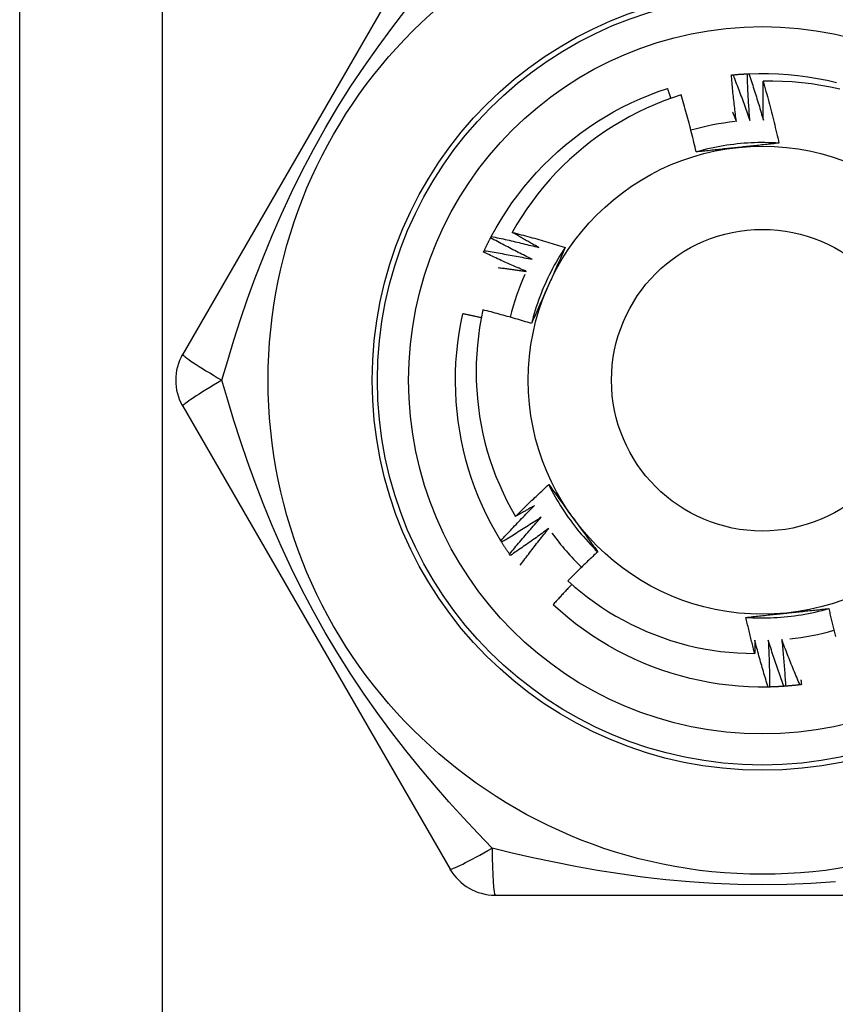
# Model space of a CAD drawing. Header units: inches. Extents: x 4 to 114, y 7 to 59.
# Tile 23 of 72: x 6.014 to 6.323, y 41.802 to 42.175. Entities that reach past the tile are written whole.
import ezdxf

# ---------------------------------------------------------------- set-up
doc = ezdxf.new("R2010")
doc.units = ezdxf.units.IN
doc.header["$MEASUREMENT"] = 0
doc.layers.add('Visible Edges(ANSI)', color=7, linetype='Continuous', lineweight=25)
doc.layers.add('Visible Tangent Edges(ANSI)', color=7, linetype='Continuous', lineweight=25)

msp = doc.modelspace()

# ---------------------------------------------------------------- linework, layer by layer
at = {"layer": 'Visible Edges(ANSI)'}
for p, q in [((6.01404, 24.97901), (6.01404, 42.36484)), ((6.17685, 42.22311), (6.0757, 42.04791)), ((6.19218, 42.09199), (6.19246, 42.09252)), ((6.0757, 42.02822), (6.17685, 41.85303)), ((6.19638, 41.97679), (6.19606, 41.97731)), ((6.19969, 41.97175), (6.19935, 41.97225)), ((6.29777, 41.92196), (6.29717, 41.92194)), ((6.19389, 41.84318), (6.39619, 41.84318))]:
    msp.add_line(p, q, dxfattribs=at)
at = {"layer": 'Visible Edges(ANSI)', "flags": 128}
for points in [[(6.28329, 42.15361), (6.28331, 42.15361), (6.28334, 42.15362), (6.28336, 42.15362), (6.28339, 42.15362), (6.28341, 42.15362), (6.28344, 42.15363), (6.28346, 42.15363), (6.28349, 42.15363), (6.28351, 42.15363), (6.28354, 42.15364), (6.28356, 42.15364), (6.28359, 42.15364), (6.28361, 42.15364), (6.28364, 42.15365), (6.28366, 42.15365), (6.28369, 42.15365), (6.28371, 42.15365), (6.28374, 42.15366), (6.28376, 42.15366), (6.28379, 42.15366), (6.28381, 42.15366), (6.28384, 42.15367), (6.28386, 42.15367), (6.28389, 42.15367)], [(6.28519, 42.136), (6.28509, 42.13673), (6.285, 42.13746), (6.28491, 42.13819), (6.28482, 42.13893), (6.28473, 42.13966), (6.28464, 42.14039), (6.28455, 42.14112), (6.28446, 42.14186), (6.28438, 42.14259), (6.2843, 42.14332), (6.28422, 42.14406), (6.28414, 42.14479), (6.28406, 42.14553), (6.28398, 42.14626), (6.2839, 42.14699), (6.28383, 42.14773), (6.28376, 42.14846), (6.28369, 42.1492), (6.28362, 42.14993), (6.28355, 42.15067), (6.28348, 42.1514), (6.28342, 42.15214), (6.28335, 42.15288), (6.28329, 42.15361)], [(6.28389, 42.15367), (6.28411, 42.15369), (6.28434, 42.15371), (6.28456, 42.15373), (6.28479, 42.15375), (6.28502, 42.15377), (6.28524, 42.15379), (6.28547, 42.15381), (6.28569, 42.15383), (6.28592, 42.15385), (6.28614, 42.15387), (6.28637, 42.15388), (6.28659, 42.1539), (6.28682, 42.15392), (6.28704, 42.15393), (6.28727, 42.15395), (6.2875, 42.15396), (6.28772, 42.15398), (6.28795, 42.15399), (6.28817, 42.154), (6.2884, 42.15402), (6.28862, 42.15403), (6.28885, 42.15404), (6.28908, 42.15405), (6.2893, 42.15407)], [(6.28389, 42.15367), (6.28417, 42.15296), (6.28445, 42.15224), (6.28473, 42.15153), (6.28501, 42.15081), (6.28529, 42.1501), (6.28556, 42.14938), (6.28584, 42.14866), (6.28611, 42.14794), (6.28638, 42.14722), (6.28665, 42.1465), (6.28692, 42.14579), (6.28719, 42.14506), (6.28745, 42.14434), (6.28772, 42.14362), (6.28798, 42.1429), (6.28824, 42.14218), (6.2885, 42.14146), (6.28876, 42.14073), (6.28902, 42.14001), (6.28928, 42.13928), (6.28953, 42.13856), (6.28978, 42.13783), (6.29004, 42.13711), (6.29029, 42.13638)], [(6.2893, 42.15407), (6.28933, 42.15407), (6.28935, 42.15407), (6.28938, 42.15407), (6.2894, 42.15407), (6.28943, 42.15407), (6.28945, 42.15407), (6.28948, 42.15407), (6.2895, 42.15408), (6.28953, 42.15408), (6.28955, 42.15408), (6.28958, 42.15408), (6.2896, 42.15408), (6.28963, 42.15408), (6.28965, 42.15408), (6.28968, 42.15408), (6.2897, 42.15409), (6.28973, 42.15409), (6.28975, 42.15409), (6.28978, 42.15409), (6.2898, 42.15409), (6.28983, 42.15409), (6.28985, 42.15409), (6.28988, 42.15409), (6.2899, 42.15409)], [(6.29029, 42.13638), (6.29023, 42.13711), (6.29017, 42.13785), (6.29012, 42.13859), (6.29006, 42.13932), (6.29001, 42.14006), (6.28996, 42.14079), (6.28991, 42.14153), (6.28987, 42.14227), (6.28982, 42.143), (6.28977, 42.14374), (6.28973, 42.14448), (6.28969, 42.14521), (6.28965, 42.14595), (6.28961, 42.14669), (6.28957, 42.14743), (6.28954, 42.14816), (6.2895, 42.1489), (6.28947, 42.14964), (6.28944, 42.15038), (6.28941, 42.15111), (6.28938, 42.15185), (6.28935, 42.15259), (6.28933, 42.15333), (6.2893, 42.15407)], [(6.2899, 42.15409), (6.29362, 42.1542), (6.29734, 42.15419), (6.30106, 42.15405), (6.30477, 42.1538), (6.30847, 42.15343), (6.31216, 42.15294), (6.31583, 42.15233), (6.31948, 42.15161), (6.3231, 42.15077)], [(6.2899, 42.15409), (6.29015, 42.15337), (6.29039, 42.15264), (6.29063, 42.15191), (6.29088, 42.15118), (6.29111, 42.15045), (6.29135, 42.14972), (6.29159, 42.14899), (6.29182, 42.14826), (6.29206, 42.14753), (6.29229, 42.14679), (6.29252, 42.14606), (6.29275, 42.14533), (6.29298, 42.14459), (6.29321, 42.14386), (6.29343, 42.14313), (6.29365, 42.14239), (6.29388, 42.14166), (6.2941, 42.14092), (6.29432, 42.14018), (6.29454, 42.13945), (6.29475, 42.13871), (6.29497, 42.13797), (6.29518, 42.13723), (6.2954, 42.13649)], [(6.19246, 42.09252), (6.19425, 42.09578), (6.19615, 42.09898), (6.19816, 42.10211), (6.20026, 42.10518), (6.20246, 42.10818), (6.20475, 42.11111), (6.20713, 42.11397), (6.20961, 42.11674), (6.21217, 42.11944), (6.21482, 42.12205), (6.21755, 42.12458), (6.22036, 42.12701), (6.22325, 42.12936), (6.22621, 42.13161), (6.22924, 42.13377), (6.23234, 42.13583), (6.2355, 42.13779), (6.23873, 42.13964), (6.24201, 42.14139), (6.24535, 42.14304), (6.24873, 42.14458), (6.25217, 42.146), (6.25565, 42.14732), (6.25917, 42.14853)], [(6.26043, 42.1448), (6.26038, 42.14496), (6.26032, 42.14511), (6.26027, 42.14527), (6.26022, 42.14542), (6.26017, 42.14558), (6.26012, 42.14573), (6.26006, 42.14589), (6.26001, 42.14605), (6.25996, 42.1462), (6.25991, 42.14636), (6.25985, 42.14651), (6.2598, 42.14667), (6.25975, 42.14682), (6.2597, 42.14698), (6.25964, 42.14713), (6.25959, 42.14729), (6.25954, 42.14744), (6.25949, 42.1476), (6.25943, 42.14775), (6.25938, 42.14791), (6.25933, 42.14806), (6.25927, 42.14822), (6.25922, 42.14837), (6.25917, 42.14853)], [(6.2954, 42.13649), (6.29538, 42.13711), (6.29536, 42.13772), (6.29535, 42.13834), (6.29534, 42.13895), (6.29532, 42.13957), (6.29531, 42.14018), (6.2953, 42.1408), (6.29529, 42.14141), (6.29528, 42.14203), (6.29528, 42.14264), (6.29527, 42.14326), (6.29527, 42.14388), (6.29526, 42.14449), (6.29526, 42.14511), (6.29526, 42.14572), (6.29526, 42.14634), (6.29526, 42.14695), (6.29526, 42.14757), (6.29526, 42.14818), (6.29526, 42.1488), (6.29527, 42.14942), (6.29527, 42.15003), (6.29528, 42.15065), (6.29528, 42.15126)], [(6.32433, 42.14825), (6.32076, 42.14903), (6.31716, 42.1497), (6.31355, 42.15025), (6.30992, 42.15069), (6.30627, 42.15101), (6.30262, 42.15121), (6.29895, 42.1513), (6.29528, 42.15126)], [(6.29528, 42.15126), (6.29556, 42.15029), (6.29584, 42.14933), (6.29611, 42.14835), (6.29638, 42.14738), (6.29665, 42.14641), (6.29692, 42.14544), (6.29718, 42.14447), (6.29744, 42.14349), (6.2977, 42.14252), (6.29796, 42.14154), (6.29821, 42.14057), (6.29846, 42.13959), (6.29871, 42.13861), (6.29896, 42.13764), (6.2992, 42.13666), (6.29944, 42.13568), (6.29968, 42.1347), (6.29992, 42.13372), (6.30015, 42.13274), (6.30038, 42.13175), (6.30061, 42.13077), (6.30084, 42.12979), (6.30106, 42.12881), (6.30128, 42.12782)], [(6.26433, 42.14611), (6.26099, 42.145), (6.25768, 42.14379), (6.25441, 42.14247), (6.25118, 42.14104), (6.248, 42.13952), (6.24488, 42.1379), (6.24181, 42.13619), (6.23879, 42.13438), (6.23584, 42.13248), (6.23295, 42.13048), (6.23012, 42.12839), (6.22736, 42.12622), (6.22467, 42.12396), (6.22204, 42.12161), (6.2195, 42.11917), (6.21702, 42.11666), (6.21463, 42.11407), (6.21233, 42.1114), (6.21012, 42.10867), (6.20799, 42.10587), (6.20596, 42.10301), (6.20402, 42.10008), (6.20217, 42.09709), (6.20042, 42.09404)], [(6.26996, 42.12447), (6.26975, 42.12538), (6.26954, 42.12629), (6.26933, 42.1272), (6.26911, 42.1281), (6.2689, 42.12901), (6.26868, 42.12991), (6.26845, 42.13082), (6.26823, 42.13172), (6.268, 42.13263), (6.26777, 42.13353), (6.26754, 42.13443), (6.26731, 42.13533), (6.26707, 42.13624), (6.26684, 42.13714), (6.26659, 42.13804), (6.26635, 42.13894), (6.26611, 42.13984), (6.26586, 42.14073), (6.26561, 42.14163), (6.26536, 42.14253), (6.26511, 42.14342), (6.26485, 42.14432), (6.26459, 42.14521), (6.26433, 42.14611)], [(6.28375, 42.13951), (6.28381, 42.13937), (6.28388, 42.13922), (6.28394, 42.13907), (6.284, 42.13893), (6.28406, 42.13878), (6.28412, 42.13864), (6.28418, 42.13849), (6.28424, 42.13834), (6.2843, 42.1382), (6.28436, 42.13805), (6.28442, 42.1379), (6.28448, 42.13776), (6.28454, 42.13761), (6.2846, 42.13746), (6.28466, 42.13732), (6.28471, 42.13717), (6.28477, 42.13703), (6.28483, 42.13688), (6.28489, 42.13673), (6.28495, 42.13659), (6.28501, 42.13644), (6.28507, 42.13629), (6.28513, 42.13615), (6.28519, 42.136)], [(6.30128, 42.12781), (6.29996, 42.1279), (6.29864, 42.12796), (6.29733, 42.128), (6.29601, 42.12802), (6.29469, 42.12803), (6.29337, 42.12801), (6.29205, 42.12797), (6.29073, 42.12792), (6.28941, 42.12785), (6.2881, 42.12776), (6.28678, 42.12764), (6.28547, 42.12751), (6.28416, 42.12736), (6.28285, 42.1272), (6.28155, 42.12701), (6.28024, 42.1268), (6.27894, 42.12658), (6.27765, 42.12633), (6.27636, 42.12607), (6.27507, 42.12579), (6.27378, 42.12549), (6.27251, 42.12517), (6.27123, 42.12483), (6.26996, 42.12447)], [(6.28578, 42.12616), (6.28512, 42.12609), (6.28445, 42.12602), (6.28379, 42.12595), (6.28313, 42.12588), (6.28247, 42.12581), (6.2818, 42.12574), (6.28114, 42.12567), (6.28048, 42.12561), (6.27982, 42.12554), (6.27916, 42.12547), (6.2785, 42.1254), (6.27784, 42.12533), (6.27718, 42.12525), (6.27653, 42.12518), (6.27587, 42.12511), (6.27521, 42.12504), (6.27455, 42.12497), (6.2739, 42.1249), (6.27324, 42.12483), (6.27258, 42.12476), (6.27193, 42.12469), (6.27127, 42.12462), (6.27062, 42.12454), (6.26996, 42.12447)], [(6.30128, 42.12782), (6.30064, 42.12775), (6.3, 42.12768), (6.29935, 42.12761), (6.29871, 42.12754), (6.29807, 42.12747), (6.29743, 42.1274), (6.29678, 42.12733), (6.29614, 42.12726), (6.2955, 42.12719), (6.29485, 42.12712), (6.29421, 42.12705), (6.29356, 42.12699), (6.29292, 42.12692), (6.29227, 42.12685), (6.29163, 42.12678), (6.29098, 42.12671), (6.29033, 42.12664), (6.28968, 42.12657), (6.28904, 42.12651), (6.28839, 42.12644), (6.28774, 42.12637), (6.28709, 42.1263), (6.28644, 42.12623), (6.28578, 42.12616)], [(6.19246, 42.09252), (6.19321, 42.09236), (6.19396, 42.0922), (6.19471, 42.09204), (6.19546, 42.09188), (6.19621, 42.09171), (6.19696, 42.09155), (6.19771, 42.09138), (6.19846, 42.09121), (6.19921, 42.09104), (6.19996, 42.09087), (6.20071, 42.0907), (6.20146, 42.09052), (6.2022, 42.09035), (6.20295, 42.09017), (6.2037, 42.08999), (6.20445, 42.08981), (6.20519, 42.08963), (6.20594, 42.08945), (6.20669, 42.08926), (6.20743, 42.08908), (6.20818, 42.08889), (6.20892, 42.0887), (6.20967, 42.08851), (6.21041, 42.08832)], [(6.20042, 42.09404), (6.20126, 42.09383), (6.2021, 42.09361), (6.20294, 42.09339), (6.20377, 42.09317), (6.20461, 42.09294), (6.20545, 42.09272), (6.20628, 42.09249), (6.20712, 42.09226), (6.20796, 42.09203), (6.20879, 42.0918), (6.20963, 42.09156), (6.21046, 42.09133), (6.21129, 42.09109), (6.21213, 42.09085), (6.21296, 42.09061), (6.21379, 42.09036), (6.21462, 42.09012), (6.21546, 42.08987), (6.21629, 42.08962), (6.21712, 42.08937), (6.21795, 42.08912), (6.21877, 42.08886), (6.2196, 42.0886), (6.22043, 42.08834)], [(6.21041, 42.08832), (6.20999, 42.08855), (6.20957, 42.08878), (6.20915, 42.08902), (6.20873, 42.08925), (6.20832, 42.08949), (6.2079, 42.08972), (6.20748, 42.08996), (6.20706, 42.09019), (6.20664, 42.09043), (6.20623, 42.09067), (6.20581, 42.0909), (6.20539, 42.09114), (6.20498, 42.09138), (6.20456, 42.09162), (6.20415, 42.09186), (6.20373, 42.0921), (6.20332, 42.09234), (6.2029, 42.09258), (6.20249, 42.09283), (6.20207, 42.09307), (6.20166, 42.09331), (6.20124, 42.09356), (6.20083, 42.0938), (6.20042, 42.09404)], [(6.18977, 42.08712), (6.18987, 42.08733), (6.18996, 42.08753), (6.19006, 42.08774), (6.19016, 42.08794), (6.19025, 42.08814), (6.19035, 42.08835), (6.19045, 42.08855), (6.19055, 42.08876), (6.19065, 42.08896), (6.19075, 42.08916), (6.19084, 42.08937), (6.19094, 42.08957), (6.19105, 42.08977), (6.19115, 42.08997), (6.19125, 42.09018), (6.19135, 42.09038), (6.19145, 42.09058), (6.19155, 42.09078), (6.19166, 42.09098), (6.19176, 42.09118), (6.19186, 42.09138), (6.19197, 42.09158), (6.19207, 42.09179), (6.19218, 42.09199)], [(6.20792, 42.08386), (6.20725, 42.08418), (6.20659, 42.08451), (6.20593, 42.08483), (6.20527, 42.08516), (6.20461, 42.08549), (6.20395, 42.08582), (6.20329, 42.08615), (6.20263, 42.08648), (6.20197, 42.08682), (6.20131, 42.08715), (6.20066, 42.08749), (6.2, 42.08783), (6.19935, 42.08817), (6.19869, 42.08851), (6.19804, 42.08885), (6.19738, 42.08919), (6.19673, 42.08954), (6.19608, 42.08988), (6.19543, 42.09023), (6.19477, 42.09058), (6.19412, 42.09093), (6.19347, 42.09128), (6.19283, 42.09163), (6.19218, 42.09199)], [(6.18952, 42.08657), (6.18953, 42.0866), (6.18954, 42.08662), (6.18955, 42.08664), (6.18956, 42.08667), (6.18957, 42.08669), (6.18958, 42.08671), (6.18959, 42.08673), (6.1896, 42.08676), (6.18961, 42.08678), (6.18962, 42.0868), (6.18963, 42.08683), (6.18964, 42.08685), (6.18965, 42.08687), (6.18966, 42.08689), (6.18967, 42.08692), (6.18969, 42.08694), (6.1897, 42.08696), (6.18971, 42.08698), (6.18972, 42.08701), (6.18973, 42.08703), (6.18974, 42.08705), (6.18975, 42.08708), (6.18976, 42.0871), (6.18977, 42.08712)], [(6.20566, 42.07927), (6.20498, 42.07956), (6.2043, 42.07985), (6.20362, 42.08014), (6.20295, 42.08044), (6.20227, 42.08073), (6.20159, 42.08103), (6.20092, 42.08132), (6.20024, 42.08162), (6.19957, 42.08192), (6.19889, 42.08222), (6.19822, 42.08252), (6.19755, 42.08283), (6.19687, 42.08313), (6.1962, 42.08344), (6.19553, 42.08375), (6.19486, 42.08405), (6.19419, 42.08437), (6.19352, 42.08468), (6.19285, 42.08499), (6.19218, 42.0853), (6.19152, 42.08562), (6.19085, 42.08594), (6.19018, 42.08625), (6.18952, 42.08657)], [(6.18977, 42.08712), (6.19053, 42.087), (6.19129, 42.08688), (6.19205, 42.08676), (6.1928, 42.08664), (6.19356, 42.08651), (6.19432, 42.08639), (6.19508, 42.08626), (6.19583, 42.08613), (6.19659, 42.086), (6.19735, 42.08586), (6.1981, 42.08573), (6.19886, 42.0856), (6.19962, 42.08546), (6.20037, 42.08532), (6.20113, 42.08518), (6.20188, 42.08504), (6.20264, 42.0849), (6.20339, 42.08475), (6.20415, 42.08461), (6.2049, 42.08446), (6.20566, 42.08431), (6.20641, 42.08416), (6.20716, 42.08401), (6.20792, 42.08386)], [(6.22044, 42.08834), (6.21971, 42.08724), (6.219, 42.08613), (6.2183, 42.08501), (6.21762, 42.08388), (6.21696, 42.08274), (6.21631, 42.08159), (6.21568, 42.08043), (6.21507, 42.07926), (6.21448, 42.07808), (6.2139, 42.0769), (6.21334, 42.0757), (6.21279, 42.0745), (6.21227, 42.07329), (6.21176, 42.07207), (6.21127, 42.07085), (6.2108, 42.06962), (6.21034, 42.06838), (6.2099, 42.06714), (6.20949, 42.06588), (6.20909, 42.06463), (6.20871, 42.06337), (6.20834, 42.0621), (6.208, 42.06082), (6.20767, 42.05955)], [(6.22043, 42.08834), (6.22017, 42.08775), (6.21991, 42.08716), (6.21965, 42.08657), (6.21939, 42.08598), (6.21913, 42.08539), (6.21887, 42.0848), (6.21861, 42.08421), (6.21835, 42.08361), (6.21809, 42.08302), (6.21782, 42.08243), (6.21756, 42.08184), (6.2173, 42.08124), (6.21703, 42.08065), (6.21677, 42.08006), (6.21651, 42.07946), (6.21624, 42.07887), (6.21598, 42.07827), (6.21571, 42.07768), (6.21545, 42.07708), (6.21518, 42.07649), (6.21492, 42.07589), (6.21465, 42.07529), (6.21439, 42.07469), (6.21412, 42.0741)], [(6.19507, 42.08072), (6.19551, 42.08067), (6.19595, 42.08061), (6.19639, 42.08056), (6.19684, 42.0805), (6.19728, 42.08044), (6.19772, 42.08039), (6.19816, 42.08033), (6.1986, 42.08027), (6.19904, 42.08021), (6.19948, 42.08015), (6.19993, 42.08009), (6.20037, 42.08003), (6.20081, 42.07997), (6.20125, 42.07991), (6.20169, 42.07985), (6.20213, 42.07979), (6.20257, 42.07973), (6.20301, 42.07966), (6.20345, 42.0796), (6.20389, 42.07954), (6.20434, 42.07947), (6.20478, 42.07941), (6.20522, 42.07934), (6.20566, 42.07927)], [(6.21412, 42.0741), (6.21385, 42.07349), (6.21358, 42.07288), (6.2133, 42.07227), (6.21303, 42.07166), (6.21276, 42.07105), (6.21249, 42.07044), (6.21222, 42.06983), (6.21195, 42.06922), (6.21168, 42.06862), (6.21141, 42.06801), (6.21114, 42.06741), (6.21087, 42.0668), (6.21061, 42.06619), (6.21034, 42.06559), (6.21007, 42.06498), (6.2098, 42.06438), (6.20954, 42.06377), (6.20927, 42.06317), (6.209, 42.06257), (6.20874, 42.06196), (6.20847, 42.06136), (6.2082, 42.06076), (6.20794, 42.06015), (6.20767, 42.05955)], [(6.19606, 41.97731), (6.19417, 41.98051), (6.19238, 41.98377), (6.19069, 41.98708), (6.18911, 41.99045), (6.18764, 41.99387), (6.18628, 41.99733), (6.18503, 42.00084), (6.18389, 42.00438), (6.18287, 42.00795), (6.18197, 42.01156), (6.18118, 42.0152), (6.1805, 42.01886), (6.17994, 42.02253), (6.17951, 42.02623), (6.17919, 42.02993), (6.17899, 42.03365), (6.1789, 42.03737), (6.17894, 42.04109), (6.1791, 42.04481), (6.17937, 42.04852), (6.17977, 42.05221), (6.18028, 42.0559), (6.18091, 42.05957), (6.18166, 42.06321)], [(6.18868, 42.06171), (6.18839, 42.06177), (6.1881, 42.06184), (6.18781, 42.0619), (6.18752, 42.06197), (6.18722, 42.06203), (6.18693, 42.0621), (6.18664, 42.06216), (6.18635, 42.06222), (6.18605, 42.06229), (6.18576, 42.06235), (6.18547, 42.06241), (6.18517, 42.06248), (6.18488, 42.06254), (6.18459, 42.0626), (6.1843, 42.06266), (6.184, 42.06272), (6.18371, 42.06279), (6.18342, 42.06285), (6.18312, 42.06291), (6.18283, 42.06297), (6.18254, 42.06303), (6.18224, 42.06309), (6.18195, 42.06315), (6.18166, 42.06321)], [(6.1893, 42.0647), (6.18862, 42.0614), (6.18805, 42.05807), (6.18758, 42.05473), (6.18721, 42.05138), (6.18694, 42.04801), (6.18678, 42.04464), (6.18673, 42.04125), (6.18678, 42.03787), (6.18694, 42.03449), (6.1872, 42.03112), (6.18757, 42.02777), (6.18804, 42.02443), (6.18861, 42.02111), (6.18929, 42.0178), (6.19007, 42.01453), (6.19096, 42.01127), (6.19194, 42.00804), (6.19303, 42.00485), (6.19422, 42.00168), (6.19552, 41.99855), (6.1969, 41.99547), (6.19839, 41.99243), (6.19996, 41.98945), (6.20163, 41.98652)], [(6.20767, 42.05955), (6.20691, 42.05978), (6.20615, 42.06001), (6.20539, 42.06024), (6.20463, 42.06047), (6.20387, 42.0607), (6.20311, 42.06093), (6.20234, 42.06115), (6.20158, 42.06137), (6.20081, 42.06159), (6.20005, 42.06181), (6.19929, 42.06203), (6.19852, 42.06224), (6.19775, 42.06246), (6.19699, 42.06267), (6.19622, 42.06288), (6.19545, 42.06309), (6.19469, 42.0633), (6.19392, 42.0635), (6.19315, 42.0637), (6.19238, 42.06391), (6.19161, 42.06411), (6.19084, 42.06431), (6.19007, 42.0645), (6.1893, 42.0647)], [(6.20163, 41.98652), (6.20215, 41.98703), (6.20266, 41.98755), (6.20317, 41.98806), (6.20369, 41.98857), (6.2042, 41.98908), (6.20472, 41.98959), (6.20524, 41.9901), (6.20576, 41.9906), (6.20628, 41.99111), (6.2068, 41.99161), (6.20732, 41.99212), (6.20785, 41.99262), (6.20837, 41.99312), (6.20889, 41.99363), (6.20942, 41.99413), (6.20995, 41.99463), (6.21047, 41.99513), (6.211, 41.99562), (6.21153, 41.99612), (6.21206, 41.99662), (6.21259, 41.99711), (6.21313, 41.9976), (6.21366, 41.9981), (6.21419, 41.99859)], [(6.21419, 41.99859), (6.21458, 41.99807), (6.21496, 41.99755), (6.21534, 41.99703), (6.21572, 41.99651), (6.2161, 41.99599), (6.21649, 41.99546), (6.21687, 41.99494), (6.21725, 41.99442), (6.21763, 41.9939), (6.21801, 41.99337), (6.2184, 41.99285), (6.21878, 41.99233), (6.21916, 41.9918), (6.21954, 41.99128), (6.21992, 41.99075), (6.22031, 41.99022), (6.22069, 41.9897), (6.22107, 41.98917), (6.22146, 41.98864), (6.22184, 41.98812), (6.22222, 41.98759), (6.22261, 41.98706), (6.22299, 41.98653), (6.22338, 41.986)], [(6.2142, 41.99859), (6.21479, 41.99741), (6.2154, 41.99624), (6.21602, 41.99508), (6.21666, 41.99392), (6.21731, 41.99278), (6.21799, 41.99164), (6.21868, 41.99052), (6.21938, 41.98941), (6.2201, 41.9883), (6.22084, 41.98721), (6.2216, 41.98612), (6.22237, 41.98505), (6.22315, 41.98399), (6.22395, 41.98294), (6.22476, 41.98191), (6.22559, 41.98088), (6.22644, 41.97987), (6.2273, 41.97887), (6.22817, 41.97788), (6.22906, 41.97691), (6.22996, 41.97595), (6.23088, 41.975), (6.23181, 41.97406), (6.23276, 41.97314)], [(6.19606, 41.97731), (6.19658, 41.97787), (6.1971, 41.97844), (6.19762, 41.979), (6.19814, 41.97957), (6.19866, 41.98013), (6.19919, 41.98069), (6.19971, 41.98125), (6.20024, 41.98181), (6.20076, 41.98237), (6.20129, 41.98293), (6.20182, 41.98349), (6.20235, 41.98405), (6.20288, 41.9846), (6.20341, 41.98516), (6.20395, 41.98571), (6.20448, 41.98626), (6.20502, 41.98681), (6.20555, 41.98736), (6.20609, 41.98791), (6.20663, 41.98846), (6.20717, 41.98901), (6.20771, 41.98955), (6.20825, 41.9901), (6.20879, 41.99064)], [(6.20879, 41.99064), (6.2085, 41.99047), (6.2082, 41.99029), (6.2079, 41.99012), (6.20761, 41.98995), (6.20731, 41.98977), (6.20701, 41.9896), (6.20671, 41.98942), (6.20642, 41.98925), (6.20612, 41.98908), (6.20582, 41.98891), (6.20552, 41.98873), (6.20523, 41.98856), (6.20493, 41.98839), (6.20463, 41.98822), (6.20433, 41.98805), (6.20403, 41.98788), (6.20373, 41.98771), (6.20343, 41.98754), (6.20313, 41.98737), (6.20283, 41.9872), (6.20253, 41.98703), (6.20223, 41.98686), (6.20193, 41.98669), (6.20163, 41.98652)], [(6.21137, 41.98623), (6.21076, 41.98582), (6.21014, 41.98542), (6.20952, 41.98501), (6.20891, 41.98461), (6.20829, 41.98421), (6.20767, 41.98381), (6.20705, 41.98341), (6.20643, 41.98301), (6.2058, 41.98261), (6.20518, 41.98221), (6.20456, 41.98182), (6.20393, 41.98142), (6.20331, 41.98103), (6.20268, 41.98064), (6.20206, 41.98025), (6.20143, 41.97986), (6.2008, 41.97947), (6.20017, 41.97909), (6.19954, 41.9787), (6.19891, 41.97832), (6.19828, 41.97793), (6.19765, 41.97755), (6.19701, 41.97717), (6.19638, 41.97679)], [(6.19935, 41.97225), (6.19984, 41.97284), (6.20033, 41.97344), (6.20082, 41.97403), (6.20131, 41.97462), (6.2018, 41.97521), (6.20229, 41.9758), (6.20279, 41.97638), (6.20328, 41.97697), (6.20378, 41.97756), (6.20428, 41.97814), (6.20478, 41.97872), (6.20528, 41.97931), (6.20578, 41.97989), (6.20628, 41.98047), (6.20679, 41.98105), (6.20729, 41.98163), (6.2078, 41.98221), (6.2083, 41.98279), (6.20881, 41.98336), (6.20932, 41.98394), (6.20983, 41.98451), (6.21034, 41.98509), (6.21086, 41.98566), (6.21137, 41.98623)], [(6.22338, 41.986), (6.22377, 41.98546), (6.22416, 41.98492), (6.22456, 41.98438), (6.22495, 41.98384), (6.22534, 41.9833), (6.22573, 41.98276), (6.22612, 41.98222), (6.22651, 41.98169), (6.2269, 41.98115), (6.22729, 41.98061), (6.22769, 41.98008), (6.22808, 41.97954), (6.22847, 41.97901), (6.22886, 41.97847), (6.22925, 41.97794), (6.22964, 41.9774), (6.23003, 41.97687), (6.23042, 41.97633), (6.2308, 41.9758), (6.23119, 41.97527), (6.23158, 41.97474), (6.23197, 41.97421), (6.23236, 41.97367), (6.23275, 41.97314)], [(6.21417, 41.98196), (6.21358, 41.98152), (6.21299, 41.98108), (6.21239, 41.98065), (6.2118, 41.98021), (6.2112, 41.97978), (6.2106, 41.97934), (6.21, 41.97891), (6.2094, 41.97848), (6.2088, 41.97805), (6.2082, 41.97762), (6.2076, 41.9772), (6.207, 41.97677), (6.20639, 41.97635), (6.20579, 41.97592), (6.20518, 41.9755), (6.20458, 41.97508), (6.20397, 41.97466), (6.20336, 41.97424), (6.20275, 41.97382), (6.20214, 41.97341), (6.20153, 41.97299), (6.20092, 41.97258), (6.20031, 41.97217), (6.19969, 41.97175)], [(6.20341, 41.96807), (6.20385, 41.96866), (6.20428, 41.96924), (6.20472, 41.96983), (6.20516, 41.97042), (6.2056, 41.971), (6.20604, 41.97158), (6.20649, 41.97217), (6.20693, 41.97275), (6.20737, 41.97333), (6.20782, 41.97391), (6.20827, 41.97449), (6.20871, 41.97507), (6.20916, 41.97565), (6.20961, 41.97623), (6.21006, 41.9768), (6.21052, 41.97738), (6.21097, 41.97795), (6.21143, 41.97853), (6.21188, 41.9791), (6.21234, 41.97967), (6.2128, 41.98025), (6.21325, 41.98082), (6.21371, 41.98139), (6.21417, 41.98196)], [(6.19935, 41.97225), (6.19922, 41.97244), (6.19909, 41.97262), (6.19897, 41.97281), (6.19884, 41.973), (6.19871, 41.97319), (6.19859, 41.97337), (6.19846, 41.97356), (6.19834, 41.97375), (6.19821, 41.97394), (6.19809, 41.97413), (6.19796, 41.97431), (6.19784, 41.9745), (6.19772, 41.97469), (6.19759, 41.97488), (6.19747, 41.97507), (6.19735, 41.97526), (6.19722, 41.97545), (6.1971, 41.97564), (6.19698, 41.97583), (6.19686, 41.97603), (6.19674, 41.97622), (6.19662, 41.97641), (6.1965, 41.9766), (6.19638, 41.97679)], [(6.23275, 41.97314), (6.23227, 41.97269), (6.23179, 41.97225), (6.23131, 41.9718), (6.23083, 41.97134), (6.23035, 41.97089), (6.22987, 41.97044), (6.2294, 41.96999), (6.22892, 41.96953), (6.22844, 41.96908), (6.22797, 41.96862), (6.22749, 41.96816), (6.22702, 41.96771), (6.22655, 41.96725), (6.22608, 41.96679), (6.22561, 41.96633), (6.22514, 41.96587), (6.22467, 41.96541), (6.2242, 41.96494), (6.22373, 41.96448), (6.22326, 41.96402), (6.2228, 41.96355), (6.22233, 41.96309), (6.22187, 41.96262), (6.22141, 41.96215)], [(6.22141, 41.96215), (6.22383, 41.96), (6.22631, 41.95793), (6.22886, 41.95594), (6.23146, 41.95403), (6.23412, 41.9522), (6.23684, 41.95045), (6.23961, 41.94879), (6.24243, 41.94721), (6.2453, 41.94571), (6.24822, 41.94431), (6.25118, 41.94299), (6.25418, 41.94177), (6.25722, 41.94064), (6.26029, 41.93961), (6.26338, 41.93867), (6.2665, 41.93783), (6.26964, 41.93709), (6.27281, 41.93645), (6.27599, 41.9359), (6.27919, 41.93545), (6.28241, 41.93511), (6.28563, 41.93486), (6.28887, 41.93472), (6.29211, 41.93467)], [(6.22293, 41.96079), (6.22263, 41.96047), (6.22233, 41.96015), (6.22203, 41.95984), (6.22173, 41.95952), (6.22144, 41.95921), (6.22114, 41.95889), (6.22084, 41.95857), (6.22054, 41.95825), (6.22025, 41.95794), (6.21995, 41.95762), (6.21965, 41.9573), (6.21936, 41.95698), (6.21906, 41.95666), (6.21877, 41.95634), (6.21847, 41.95602), (6.21818, 41.9557), (6.21788, 41.95538), (6.21759, 41.95506), (6.2173, 41.95474), (6.217, 41.95441), (6.21671, 41.95409), (6.21642, 41.95377), (6.21613, 41.95345), (6.21584, 41.95312)], [(6.29717, 41.92194), (6.29345, 41.92194), (6.28973, 41.92205), (6.28602, 41.92228), (6.28231, 41.92262), (6.27862, 41.92309), (6.27495, 41.92368), (6.2713, 41.92438), (6.26767, 41.9252), (6.26407, 41.92613), (6.2605, 41.92718), (6.25696, 41.92834), (6.25347, 41.92962), (6.25002, 41.93101), (6.24661, 41.9325), (6.24326, 41.93411), (6.23995, 41.93582), (6.23671, 41.93764), (6.23352, 41.93956), (6.2304, 41.94158), (6.22734, 41.9437), (6.22435, 41.94592), (6.22144, 41.94823), (6.2186, 41.95063), (6.21584, 41.95312)], [(6.28881, 41.94832), (6.29012, 41.94824), (6.29144, 41.94818), (6.29276, 41.94813), (6.29408, 41.94811), (6.2954, 41.94811), (6.29672, 41.94812), (6.29804, 41.94816), (6.29935, 41.94821), (6.30067, 41.94828), (6.30199, 41.94838), (6.3033, 41.94849), (6.30462, 41.94862), (6.30593, 41.94877), (6.30723, 41.94894), (6.30854, 41.94912), (6.30984, 41.94933), (6.31114, 41.94956), (6.31244, 41.9498), (6.31373, 41.95006), (6.31502, 41.95034), (6.3163, 41.95065), (6.31758, 41.95097), (6.31886, 41.9513), (6.32013, 41.95166)], [(6.3043, 41.94997), (6.30497, 41.95004), (6.30563, 41.95011), (6.3063, 41.95018), (6.30696, 41.95025), (6.30762, 41.95032), (6.30828, 41.95039), (6.30894, 41.95046), (6.30961, 41.95053), (6.31027, 41.9506), (6.31093, 41.95067), (6.31159, 41.95074), (6.31224, 41.95081), (6.3129, 41.95088), (6.31356, 41.95095), (6.31422, 41.95102), (6.31488, 41.95109), (6.31553, 41.95116), (6.31619, 41.95123), (6.31685, 41.9513), (6.3175, 41.95137), (6.31816, 41.95144), (6.31881, 41.95152), (6.31947, 41.95159), (6.32012, 41.95166)], [(6.32012, 41.95166), (6.32024, 41.95115), (6.32036, 41.95064), (6.32048, 41.95014), (6.32059, 41.94963), (6.32071, 41.94912), (6.32083, 41.94861), (6.32095, 41.94811), (6.32108, 41.9476), (6.3212, 41.94709), (6.32132, 41.94658), (6.32144, 41.94608), (6.32157, 41.94557), (6.32169, 41.94506), (6.32182, 41.94456), (6.32195, 41.94405), (6.32207, 41.94355), (6.3222, 41.94304), (6.32233, 41.94254), (6.32246, 41.94203), (6.32259, 41.94153), (6.32272, 41.94102)], [(6.28881, 41.94831), (6.28945, 41.94838), (6.29009, 41.94845), (6.29073, 41.94852), (6.29137, 41.94859), (6.29202, 41.94866), (6.29266, 41.94873), (6.2933, 41.9488), (6.29395, 41.94887), (6.29459, 41.94894), (6.29523, 41.94901), (6.29588, 41.94908), (6.29652, 41.94915), (6.29717, 41.94922), (6.29781, 41.94928), (6.29846, 41.94935), (6.29911, 41.94942), (6.29975, 41.94949), (6.3004, 41.94956), (6.30105, 41.94963), (6.3017, 41.9497), (6.30235, 41.94976), (6.303, 41.94983), (6.30365, 41.9499), (6.3043, 41.94997)], [(6.29211, 41.93467), (6.29196, 41.93524), (6.29182, 41.9358), (6.29167, 41.93637), (6.29153, 41.93694), (6.29138, 41.9375), (6.29124, 41.93807), (6.2911, 41.93864), (6.29095, 41.9392), (6.29081, 41.93977), (6.29067, 41.94034), (6.29054, 41.94091), (6.2904, 41.94147), (6.29026, 41.94204), (6.29012, 41.94261), (6.28999, 41.94318), (6.28985, 41.94375), (6.28972, 41.94432), (6.28959, 41.94489), (6.28945, 41.94546), (6.28932, 41.94603), (6.28919, 41.9466), (6.28906, 41.94717), (6.28893, 41.94774), (6.28881, 41.94831)], [(6.29214, 41.93968), (6.29214, 41.93947), (6.29214, 41.93926), (6.29214, 41.93906), (6.29214, 41.93885), (6.29214, 41.93864), (6.29214, 41.93843), (6.29214, 41.93822), (6.29213, 41.93801), (6.29213, 41.9378), (6.29213, 41.93759), (6.29213, 41.93739), (6.29213, 41.93718), (6.29213, 41.93697), (6.29213, 41.93676), (6.29213, 41.93655), (6.29213, 41.93634), (6.29212, 41.93613), (6.29212, 41.93592), (6.29212, 41.93571), (6.29212, 41.93551), (6.29212, 41.9353), (6.29211, 41.93509), (6.29211, 41.93488), (6.29211, 41.93467)], [(6.29717, 41.92194), (6.29694, 41.92268), (6.29672, 41.92341), (6.29649, 41.92415), (6.29627, 41.92488), (6.29605, 41.92562), (6.29583, 41.92635), (6.29562, 41.92709), (6.2954, 41.92783), (6.29519, 41.92857), (6.29497, 41.9293), (6.29476, 41.93004), (6.29455, 41.93078), (6.29434, 41.93152), (6.29413, 41.93226), (6.29393, 41.933), (6.29372, 41.93374), (6.29352, 41.93448), (6.29332, 41.93522), (6.29312, 41.93597), (6.29292, 41.93671), (6.29272, 41.93745), (6.29252, 41.93819), (6.29233, 41.93894), (6.29214, 41.93968)], [(6.29725, 41.93966), (6.29729, 41.93893), (6.29732, 41.93819), (6.29736, 41.93745), (6.29739, 41.93672), (6.29743, 41.93598), (6.29746, 41.93524), (6.29749, 41.9345), (6.29751, 41.93377), (6.29754, 41.93303), (6.29757, 41.93229), (6.29759, 41.93155), (6.29761, 41.93082), (6.29764, 41.93008), (6.29765, 41.92934), (6.29767, 41.9286), (6.29769, 41.92786), (6.29771, 41.92713), (6.29772, 41.92639), (6.29773, 41.92565), (6.29774, 41.92491), (6.29775, 41.92417), (6.29776, 41.92343), (6.29777, 41.9227), (6.29777, 41.92196)], [(6.30319, 41.92221), (6.30293, 41.92293), (6.30267, 41.92365), (6.30241, 41.92438), (6.30215, 41.9251), (6.30189, 41.92582), (6.30163, 41.92655), (6.30138, 41.92727), (6.30112, 41.92799), (6.30087, 41.92872), (6.30062, 41.92945), (6.30037, 41.93017), (6.30012, 41.9309), (6.29987, 41.93163), (6.29963, 41.93236), (6.29938, 41.93308), (6.29914, 41.93381), (6.2989, 41.93454), (6.29866, 41.93527), (6.29842, 41.936), (6.29818, 41.93673), (6.29795, 41.93747), (6.29771, 41.9382), (6.29748, 41.93893), (6.29725, 41.93966)], [(6.30235, 41.93991), (6.30243, 41.93918), (6.3025, 41.93844), (6.30258, 41.93771), (6.30265, 41.93697), (6.30272, 41.93624), (6.30279, 41.93551), (6.30286, 41.93477), (6.30292, 41.93404), (6.30299, 41.9333), (6.30305, 41.93257), (6.30312, 41.93183), (6.30318, 41.93109), (6.30324, 41.93036), (6.30329, 41.92962), (6.30335, 41.92889), (6.30341, 41.92815), (6.30346, 41.92741), (6.30351, 41.92668), (6.30356, 41.92594), (6.30361, 41.9252), (6.30366, 41.92447), (6.30371, 41.92373), (6.30375, 41.92299), (6.30379, 41.92225)], [(6.3092, 41.92279), (6.30889, 41.9235), (6.30859, 41.9242), (6.3083, 41.92491), (6.308, 41.92562), (6.3077, 41.92633), (6.30741, 41.92704), (6.30712, 41.92775), (6.30683, 41.92846), (6.30654, 41.92917), (6.30625, 41.92988), (6.30596, 41.93059), (6.30568, 41.93131), (6.30539, 41.93202), (6.30511, 41.93274), (6.30483, 41.93345), (6.30455, 41.93417), (6.30427, 41.93488), (6.30399, 41.9356), (6.30371, 41.93632), (6.30344, 41.93703), (6.30316, 41.93775), (6.30289, 41.93847), (6.30262, 41.93919), (6.30235, 41.93991)], [(6.30319, 41.92221), (6.30297, 41.9222), (6.30274, 41.92218), (6.30252, 41.92217), (6.30229, 41.92215), (6.30206, 41.92214), (6.30184, 41.92212), (6.30161, 41.92211), (6.30139, 41.9221), (6.30116, 41.92209), (6.30094, 41.92207), (6.30071, 41.92206), (6.30048, 41.92205), (6.30026, 41.92204), (6.30003, 41.92203), (6.29981, 41.92202), (6.29958, 41.92201), (6.29935, 41.922), (6.29913, 41.922), (6.2989, 41.92199), (6.29868, 41.92198), (6.29845, 41.92197), (6.29822, 41.92197), (6.298, 41.92196), (6.29777, 41.92196)], [(6.30379, 41.92225), (6.30377, 41.92225), (6.30374, 41.92225), (6.30372, 41.92225), (6.30369, 41.92225), (6.30367, 41.92225), (6.30364, 41.92224), (6.30362, 41.92224), (6.30359, 41.92224), (6.30357, 41.92224), (6.30354, 41.92224), (6.30352, 41.92223), (6.30349, 41.92223), (6.30347, 41.92223), (6.30344, 41.92223), (6.30342, 41.92223), (6.30339, 41.92223), (6.30337, 41.92222), (6.30334, 41.92222), (6.30332, 41.92222), (6.30329, 41.92222), (6.30327, 41.92222), (6.30324, 41.92221), (6.30322, 41.92221), (6.30319, 41.92221)], [(6.3092, 41.92279), (6.30897, 41.92276), (6.30875, 41.92274), (6.30852, 41.92271), (6.3083, 41.92268), (6.30807, 41.92266), (6.30785, 41.92263), (6.30762, 41.92261), (6.3074, 41.92258), (6.30717, 41.92256), (6.30695, 41.92254), (6.30672, 41.92251), (6.3065, 41.92249), (6.30627, 41.92247), (6.30605, 41.92245), (6.30582, 41.92243), (6.3056, 41.92241), (6.30537, 41.92238), (6.30515, 41.92236), (6.30492, 41.92235), (6.3047, 41.92233), (6.30447, 41.92231), (6.30425, 41.92229), (6.30402, 41.92227), (6.30379, 41.92225)], [(6.30979, 41.92287), (6.30977, 41.92286), (6.30974, 41.92286), (6.30972, 41.92286), (6.30969, 41.92285), (6.30967, 41.92285), (6.30964, 41.92285), (6.30962, 41.92284), (6.30959, 41.92284), (6.30957, 41.92284), (6.30954, 41.92283), (6.30952, 41.92283), (6.30949, 41.92283), (6.30947, 41.92282), (6.30944, 41.92282), (6.30942, 41.92282), (6.30939, 41.92281), (6.30937, 41.92281), (6.30934, 41.92281), (6.30932, 41.92281), (6.30929, 41.9228), (6.30927, 41.9228), (6.30924, 41.9228), (6.30922, 41.92279), (6.3092, 41.92279)], [(6.30959, 41.92463), (6.3096, 41.92456), (6.30961, 41.92449), (6.30962, 41.92441), (6.30963, 41.92434), (6.30964, 41.92427), (6.30965, 41.92419), (6.30965, 41.92412), (6.30966, 41.92404), (6.30967, 41.92397), (6.30968, 41.9239), (6.30969, 41.92382), (6.3097, 41.92375), (6.3097, 41.92368), (6.30971, 41.9236), (6.30972, 41.92353), (6.30973, 41.92345), (6.30974, 41.92338), (6.30974, 41.92331), (6.30975, 41.92323), (6.30976, 41.92316), (6.30977, 41.92309), (6.30978, 41.92301), (6.30979, 41.92294), (6.30979, 41.92287)]]:
    msp.add_lwpolyline(points, dxfattribs=at)
at = {"layer": 'Visible Edges(ANSI)'}
for radius in [0.18701, 0.13386, 0.08858]:
    msp.add_circle((6.29504, 42.03807), radius, dxfattribs=at)
for centre, radius, start, end in [((6.29504, 42.03807), 0.09843, 96.0181, 105.9569), ((6.29504, 42.03807), 0.09843, 156.0181, 165.9569), ((6.09274, 42.03807), 0.01969, 150, 210), ((6.29504, 42.03807), 0.09843, 216.0181, 225.9569), ((6.29504, 42.03807), 0.09843, 276.0181, 285.9569), ((6.19389, 41.86287), 0.01969, 210, 270)]:
    msp.add_arc(centre, radius, start, end, dxfattribs=at)
at = {"layer": 'Visible Tangent Edges(ANSI)'}
msp.add_line((6.06789, 42.36484), (6.06789, 24.97901), dxfattribs=at)
at = {"layer": 'Visible Tangent Edges(ANSI)', "flags": 128}
for points in [[(6.09055, 42.03807), (6.09275, 42.04559), (6.09509, 42.05324), (6.0976, 42.06101), (6.10028, 42.06887), (6.10315, 42.07681), (6.10623, 42.08481), (6.10952, 42.09287), (6.11304, 42.10097), (6.11682, 42.10912), (6.12086, 42.1173), (6.12516, 42.12546), (6.1297, 42.13357), (6.13445, 42.14156), (6.13938, 42.14936), (6.14444, 42.15695), (6.14962, 42.1643), (6.15487, 42.1714), (6.16019, 42.17827)], [(6.19279, 41.86097), (6.18738, 41.86663), (6.18192, 41.87249), (6.17645, 41.87854), (6.17098, 41.8848), (6.16554, 41.89126), (6.16015, 41.89792), (6.15482, 41.9048), (6.14956, 41.9119), (6.1444, 41.91925), (6.13934, 41.92684), (6.13441, 41.93464), (6.12966, 41.94263), (6.12512, 41.95073), (6.12083, 41.9589), (6.11679, 41.96708), (6.11301, 41.97524), (6.10949, 41.98334), (6.1062, 41.99138), (6.10314, 41.99937), (6.10027, 42.00728), (6.0976, 42.01511), (6.0951, 42.02287), (6.09275, 42.03053), (6.09055, 42.03806)], [(6.32263, 41.84819), (6.31353, 41.84761), (6.30431, 41.84724), (6.29502, 41.84712), (6.28571, 41.84724), (6.27649, 41.84761), (6.2674, 41.8482), (6.25847, 41.849), (6.24969, 41.85), (6.24107, 41.85118), (6.23262, 41.85252), (6.22433, 41.854), (6.2162, 41.8556), (6.20822, 41.85731), (6.20042, 41.85911), (6.1928, 41.86097)]]:
    msp.add_lwpolyline(points, dxfattribs=at)
at = {"layer": 'Visible Tangent Edges(ANSI)'}
for radius in [0.14764, 0.14567, 0.05709]:
    msp.add_circle((6.29504, 42.03807), radius, dxfattribs=at)
for centre, major_axis, start_param, end_param in [((6.09274, 42.03807), (-0.01705, 0.00984), 0, 1.474012), ((6.09274, 42.03807), (-0.01705, -0.00984), 4.809173, 6.283185), ((6.19389, 41.86287), (-0.01705, -0.00984), 0, 1.474012), ((6.19389, 41.86287), (0, -0.01969), 4.809173, 6.283185)]:
    msp.add_ellipse(centre, major_axis=major_axis, ratio=0.056054, start_param=start_param, end_param=end_param, dxfattribs=at)

doc.saveas('drawing.dxf')
